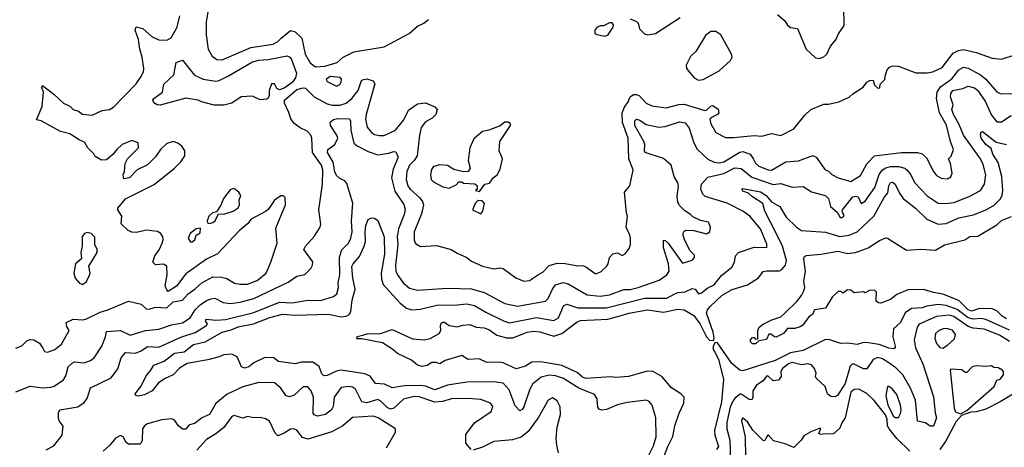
# Model space of a CAD drawing. Extents: x 2210602 to 2357277, y 510288 to 673808.
# Tile 198 of 256: x 2295759 to 2301962, y 551309 to 554001. Entities that reach past the tile are written whole.
import ezdxf

# ---------------------------------------------------------------- set-up
doc = ezdxf.new("R2010")
doc.units = 0

msp = doc.modelspace()

# ---------------------------------------------------------------- linework, layer by layer
at = {"layer": '0CON05XD'}
for points in [[(2296970, 554205), (2296932.9, 553985), (2296934.4, 553905), (2296945.8, 553815), (2296971.7, 553771.7), (2297001.2, 553751.2), (2297035, 553748.6), (2297215, 553826.9), (2297355, 553847.8), (2297385.3, 553864.7), (2297405.7, 553885), (2297465, 553934), (2297495, 553924.2), (2297536.9, 553885), (2297556.9, 553785), (2297588.9, 553728.9), (2297622.5, 553705), (2297680.8, 553709.2), (2297758, 553732), (2297796.7, 553765), (2297865, 553800), (2298055, 553830), (2298212.5, 553915), (2298265, 553961.2), (2298305, 553980), (2298335, 554002.5)], [(2300533.6, 554033.6), (2300580, 553995), (2300595, 553967.5), (2300615, 553952.5), (2300660, 553945), (2300713.3, 553815), (2300771.7, 553761.7), (2300795, 553756.7), (2300825, 553766.7), (2300843.3, 553785), (2300866.7, 553835), (2300900, 553875), (2300916.8, 553913.2), (2300953.3, 553965), (2300951.7, 554078.3)], [(2296075, 553282), (2296017, 553297), (2295895, 553364), (2295865, 553370), (2295900, 553455), (2295910, 553545), (2295897.5, 553575), (2295902.5, 553587.5), (2295975, 553533.3), (2296035.9, 553475.9), (2296075, 553456.2), (2296096.4, 553436.4), (2296130, 553425), (2296155, 553407.5), (2296215, 553401.2), (2296279.5, 553430.5), (2296325, 553436), (2296349.7, 553450.3), (2296493.4, 553596.6), (2296525, 553643.3), (2296538, 553675), (2296542, 553695), (2296530.8, 553765), (2296515.6, 553815), (2296506.6, 553876.6), (2296487.5, 553935), (2296493.3, 553956.7), (2296535, 553945.8), (2296593.4, 553893.4), (2296635, 553874.2), (2296685, 553873.1), (2296713.4, 553886.6), (2296751.4, 553955), (2296768.6, 554025)], [(2299445, 553897.5), (2299465, 553903.3), (2299498.8, 553955), (2299499.3, 553969.3), (2299491.7, 553981.7), (2299475, 553982.5), (2299436.4, 553963.6), (2299415, 553962.5), (2299395, 553952.5), (2299383.3, 553935), (2299382.5, 553915), (2299395, 553907.5), (2299445, 553897.5)], [(2299605, 554007.5), (2299645, 553990), (2299655, 553980), (2299664.2, 553944.2), (2299695, 553913.3), (2299715, 553906.2), (2299765, 553913.8), (2299920, 554015)], [(2300035, 553621.2), (2300065, 553623.8), (2300165, 553680), (2300237.5, 553745), (2300247.5, 553765), (2300243.6, 553783.6), (2300175.7, 553905.7), (2300145, 553926.7), (2300112.7, 553927.3), (2300078.8, 553901.2), (2300018.8, 553801.2), (2299985, 553770), (2299957.5, 553715), (2299960, 553695), (2300007.5, 553635), (2300035, 553621.2)], [(2295735, 551658), (2295825, 551694), (2295905, 551684), (2295955, 551688), (2295975.7, 551694.3), (2296035.7, 551734.3), (2296050.5, 551759.5), (2296064.2, 551815), (2296090.3, 551839.7), (2296105, 551848), (2296165, 551841.2), (2296205, 551856), (2296227.9, 551872.1), (2296275.8, 551945), (2296300, 552005), (2296305, 552037.5), (2296395, 552044), (2296455, 552015.7), (2296552.5, 552045), (2296635, 552053.1), (2296715, 552079.5), (2296785, 552092.7), (2296833.1, 552125), (2296865.5, 552175), (2296895, 552205.6), (2296935, 552233.5), (2296965.5, 552244.5), (2296987.8, 552247.8), (2297041.1, 552221.1), (2297085, 552215.5), (2297147.9, 552222.1), (2297234.6, 552245.4), (2297451.2, 552348.8), (2297505, 552386.7), (2297555, 552396.7), (2297592.5, 552435), (2297603.3, 552455), (2297605.9, 552475.9), (2297548.8, 552555), (2297558.8, 552575), (2297614.1, 552635.9), (2297651.2, 552695), (2297656.1, 552713.9), (2297643.3, 552805), (2297666.9, 552965), (2297669.1, 553055), (2297659.4, 553085), (2297604.3, 553165), (2297600, 553255), (2297593.3, 553275), (2297570.5, 553300.5), (2297525, 553320), (2297487.1, 553347.1), (2297467.6, 553377.6), (2297454, 553416), (2297427.1, 553475), (2297427.1, 553495), (2297505, 553562), (2297545, 553571.5), (2297559.2, 553569.2), (2297614.7, 553514.7), (2297695, 553471.5), (2297727.2, 553462.8), (2297775, 553462.7), (2297815.2, 553474.8), (2297851.5, 553505), (2297890.5, 553555), (2297912.5, 553617.5), (2297925, 553625.8), (2297945, 553628.1), (2297986.6, 553616.6), (2297997.3, 553597.3), (2297941.8, 553405), (2297938.5, 553375), (2297947.1, 553325), (2297975, 553292), (2297995, 553279.2), (2298025, 553271.4), (2298055, 553272.9), (2298127.5, 553305), (2298179.4, 553370.6), (2298209.2, 553430.8), (2298265, 553470.9), (2298315, 553477.3), (2298375, 553452), (2298388, 553435), (2298380, 553405), (2298357.9, 553382.1), (2298315, 553358), (2298288.3, 553321.7), (2298276.9, 553275), (2298262.5, 553145), (2298244, 553115), (2298215, 553085.8), (2298198.9, 553045), (2298194.3, 552995), (2298204.3, 552955), (2298218, 552935), (2298279.3, 552879.3), (2298296.2, 552856.2), (2298302.2, 552835), (2298290.3, 552779.7), (2298244.2, 552665), (2298244.2, 552614.2), (2298251.7, 552591.7), (2298285, 552573.3), (2298385, 552580), (2298477.5, 552555), (2298515, 552531.2), (2298576.7, 552505), (2298605, 552480), (2298675, 552450), (2298745, 552432), (2298785, 552438.8), (2298803.9, 552433.9), (2298885, 552376.2), (2298934.3, 552354.3), (2298970.3, 552359.7), (2299026.4, 552396.4), (2299055, 552412), (2299095, 552454), (2299145, 552467.5), (2299195, 552467.1), (2299275, 552451.2), (2299305, 552453.3), (2299325.8, 552445.8), (2299385, 552403.3), (2299395, 552403.3), (2299422.5, 552415), (2299455, 552446.7), (2299466.2, 552465), (2299473.8, 552505), (2299495, 552527.5), (2299525, 552533.3), (2299555, 552517.5), (2299573, 552527), (2299598.3, 552561.7), (2299606.2, 552585), (2299606, 552625), (2299603.8, 552645), (2299578.8, 552695), (2299588.8, 552765), (2299581.2, 552785), (2299570, 552915), (2299602, 552955), (2299623.3, 553055), (2299595.7, 553125.7), (2299591.8, 553255), (2299557.3, 553355), (2299555.5, 553414.5), (2299568.7, 553451.3), (2299592, 553485), (2299604.3, 553515.7), (2299625, 553530), (2299645, 553531.2), (2299662.7, 553522.7), (2299706.6, 553476.6), (2299742, 553458), (2299832.7, 553447.3), (2299912.4, 553467.6), (2299945, 553468.9), (2300075, 553430), (2300085, 553432.5), (2300115, 553460), (2300125, 553461.2), (2300158.8, 553438.8), (2300163.8, 553415), (2300155.8, 553404.2), (2300121.7, 553388.3), (2300107.5, 553375), (2300113.8, 553345), (2300145, 553291.2), (2300205, 553260), (2300255, 553259.2), (2300385, 553271.9), (2300435, 553267.5), (2300495, 553283.8), (2300555, 553271.2), (2300636.8, 553313.2), (2300705, 553400), (2300743.9, 553436.1), (2300825, 553470), (2300855, 553470), (2300920, 553485), (2300985, 553513.3), (2301007.5, 553535), (2301073, 553577), (2301095, 553607.5), (2301115, 553617.5), (2301135, 553620), (2301145, 553590), (2301165, 553570), (2301178.3, 553571.7), (2301180, 553595), (2301210, 553625), (2301212.5, 553655), (2301223.3, 553685), (2301238, 553702), (2301259.3, 553710.7), (2301295, 553708.8), (2301405, 553666.2), (2301475, 553665.8), (2301512.5, 553672.5), (2301570.2, 553699.8), (2301640.4, 553789.6), (2301672.6, 553807.4), (2301705, 553814.4), (2301785, 553795.7), (2301885, 553758.8), (2301945, 553753.8), (2302035, 553782.5)], [(2296645, 553462.9), (2296625, 553464.3), (2296605, 553478.8), (2296598, 553495), (2296603.8, 553505), (2296658.8, 553545), (2296666.7, 553595), (2296730, 553655), (2296745, 553732.5), (2296785, 553747.5), (2296861.3, 553651.3), (2296915, 553626.9), (2296995, 553614.4), (2297015, 553617.8), (2297075, 553648.2), (2297226.2, 553735), (2297265, 553746.2), (2297325, 553751.2), (2297443.3, 553773.3), (2297461.2, 553765), (2297471.3, 553751.3), (2297502.2, 553665), (2297495.5, 553635), (2297475, 553606.9), (2297425, 553571.1), (2297395, 553560), (2297378.8, 553568.8), (2297365, 553597.5), (2297345, 553597.5), (2297331.2, 553555), (2297331.2, 553525), (2297323.6, 553506.4), (2297315, 553501.2), (2297275, 553496.7), (2297225, 553520), (2297155, 553516), (2297095, 553476.2), (2297045, 553463.3), (2296984.2, 553464.2), (2296905, 553483.8), (2296884.2, 553494.2), (2296805, 553506.2), (2296645, 553462.9)], [(2301597.6, 553337.6), (2301553.8, 553415), (2301535.4, 553505), (2301538.5, 553545), (2301560.4, 553579.6), (2301631.9, 553628.1), (2301675, 553685.6), (2301705, 553702.2), (2301735, 553696.5), (2301812.5, 553655), (2301846, 553626), (2301915, 553548), (2301935, 553535.8), (2302055, 553534.3)], [(2297755, 553582.5), (2297775, 553592.5), (2297785, 553610), (2297787, 553627), (2297777, 553637), (2297715, 553643.8), (2297688.8, 553625), (2297695, 553611.2), (2297755, 553582.5)], [(2299751.8, 551318.2), (2299768.5, 551375), (2299767.5, 551495), (2299743.6, 551573.6), (2299725, 551597.5), (2299706.4, 551606.4), (2299585, 551590.8), (2299525, 551575.8), (2299455, 551546.2), (2299425, 551543.3), (2299410, 551550), (2299402, 551562), (2299398, 551615), (2299380.6, 551640.6), (2299281.7, 551681.7), (2299185, 551742.1), (2299135, 551759.6), (2299095, 551763.6), (2299045, 551751.1), (2298991.9, 551708.1), (2298973.5, 551675), (2298935, 551563.3), (2298925, 551546.2), (2298909.3, 551539.3), (2298879.7, 551569.7), (2298841.9, 551671.9), (2298805, 551712.5), (2298745, 551720.9), (2298575, 551719.6), (2298455, 551700.4), (2298375, 551671.5), (2298315, 551694.6), (2298285, 551698.9), (2298183.7, 551696.3), (2298105, 551684.4), (2298057.3, 551707.3), (2298000.7, 551710.7), (2297966.4, 551756.4), (2297932.4, 551772.4), (2297785, 551793.8), (2297755, 551788.5), (2297695, 551760.6), (2297675, 551760), (2297661.7, 551771.7), (2297645, 551818.8), (2297605, 551845.8), (2297535, 551845.8), (2297495, 551834.4), (2297390.3, 551850.3), (2297355, 551874), (2297298.3, 551871.7), (2297235, 551841.2), (2297203.3, 551815), (2297175, 551806.7), (2297156.4, 551816.4), (2297129.5, 551879.5), (2297095, 551896.2), (2297045, 551892), (2297015, 551878), (2296945, 551860.6), (2296813.1, 551836.9), (2296765, 551807.5), (2296725, 551764.4), (2296675, 551742.5), (2296633.3, 551715), (2296593.3, 551665), (2296545, 551640), (2296505, 551630), (2296490, 551635), (2296486.7, 551645), (2296524.3, 551695), (2296555, 551760), (2296586.1, 551793.9), (2296605, 551825.8), (2296668.3, 551851.7), (2296735, 551900.9), (2296795, 551910.6), (2296853.2, 551956.8), (2296926.6, 551973.4), (2297035, 552033.8), (2297092.3, 552047.7), (2297135, 552067.6), (2297232.7, 552087.3), (2297335, 552125.9), (2297415, 552147.5), (2297495, 552140.7), (2297705, 552148.2), (2297785, 552131.5), (2297815, 552135.6), (2297835, 552145.8), (2297845.5, 552165), (2297854.1, 552235.9), (2297872.1, 552305), (2297857.3, 552375), (2297852.1, 552447.9), (2297859.2, 552465), (2297899.7, 552510.3), (2297929.4, 552575), (2297936.9, 552605), (2297934.5, 552665), (2297940, 552705), (2297955, 552742.5), (2297975, 552753.3), (2297995, 552752.5), (2298015, 552737.5), (2298054.3, 552635), (2298056.7, 552525), (2298035.5, 552405), (2298037.9, 552367.9), (2298048.6, 552335), (2298156.1, 552216.1), (2298195.4, 552185.4), (2298230, 552175), (2298285, 552177.8), (2298395, 552206.4), (2298495, 552204.5), (2298575, 552212.7), (2298625, 552201.5), (2298695, 552160), (2298806.1, 552106.1), (2298845, 552093.5), (2299015, 552125.5), (2299125, 552107.8), (2299153.1, 552125), (2299185, 552198.8), (2299205, 552210.8), (2299276.2, 552186.2), (2299455, 552188.2), (2299695, 552247.1), (2299835, 552247.5), (2299886, 552275), (2299905, 552283.1), (2299952.3, 552287.7), (2299995, 552308.8), (2300014.1, 552304.1), (2300035, 552276), (2300055, 552280.8), (2300095, 552312.5), (2300135, 552331.9), (2300180.2, 552389.8), (2300245, 552443.3), (2300261.2, 552475), (2300268.8, 552515), (2300286.7, 552535), (2300385, 552569.2), (2300465, 552567.5), (2300465, 552587.5), (2300425.4, 552685.4), (2300358, 552765), (2300314, 552795), (2300215, 552846.7), (2300077.8, 552887.8), (2300062.9, 552902.9), (2300051.1, 552935), (2300054.4, 552965.6), (2300095, 553010.6), (2300195, 553033.9), (2300265, 553068.5), (2300305, 553064.4), (2300370.3, 553010.3), (2300505, 552964.6), (2300555, 552969.1), (2300625, 552946.7), (2300695, 552951.4), (2300747.9, 552917.9), (2300834, 552895), (2300855.3, 552875.3), (2300866.2, 552825), (2300909.4, 552789.4), (2300925, 552760), (2300935, 552754.5), (2300953.8, 552765), (2300940, 552795), (2300942.5, 552805), (2301008.5, 552885), (2301025, 552890.3), (2301041.4, 552885), (2301060, 552845), (2301085, 552859.2), (2301146.1, 552943.9), (2301174.1, 553025.9), (2301194.3, 553055), (2301215, 553068.2), (2301245, 553076.2), (2301296.1, 553076.1), (2301335, 553066.7), (2301346.9, 553056.9), (2301372.9, 553025), (2301395.5, 552975.5), (2301475, 552892.5), (2301545, 552845.8), (2301590, 552845), (2301645, 552851.4), (2301745, 552889.2), (2301811.2, 552925), (2301837.1, 552965), (2301845.6, 553025), (2301829.3, 553089.3), (2301811.5, 553125), (2301705.5, 553275), (2301675.9, 553345.9), (2301641.2, 553405), (2301631.9, 553435), (2301639.2, 553465), (2301623.4, 553516.6), (2301625, 553537.5), (2301636.7, 553555), (2301701.2, 553568.8), (2301735, 553583.8), (2301775, 553572.7), (2301794.6, 553555), (2301843.3, 553485), (2301880.9, 553400.9), (2301915, 553359.2), (2301945, 553357.5), (2302005, 553398)], [(2295926.1, 551293.9), (2295975, 551317.5), (2296026.2, 551385), (2296033, 551443), (2296007.5, 551475), (2296003.3, 551495), (2296003.6, 551526.4), (2296012.5, 551545), (2296125, 551564.2), (2296165, 551590.8), (2296185, 551616.7), (2296205.6, 551684.4), (2296335, 551746.7), (2296377.4, 551802.6), (2296398.2, 551871.8), (2296425, 551905.7), (2296487.8, 551902.2), (2296524.6, 551915.4), (2296565, 551944.4), (2296635, 551940.5), (2296775, 552002.9), (2296865, 552032.3), (2296936.7, 552075), (2296942.5, 552085), (2296930, 552105), (2296935, 552116.2), (2296995, 552108.5), (2297055, 552113.8), (2297235, 552158.2), (2297395, 552222.1), (2297475, 552218.8), (2297574.5, 552234.5), (2297655, 552233.3), (2297735, 552258), (2297756.2, 552275), (2297768, 552315), (2297766, 552345), (2297775.5, 552395), (2297773.1, 552506.9), (2297788.3, 552551.7), (2297829.4, 552595), (2297844.5, 552625.5), (2297852.7, 552665), (2297849.1, 552735), (2297857, 552847), (2297820.3, 552970.3), (2297806.8, 552986.8), (2297775, 553000.8), (2297755, 553020), (2297744, 553044), (2297734.6, 553105), (2297698.5, 553165), (2297700.6, 553185), (2297744.6, 553215.4), (2297762.9, 553255), (2297756.9, 553275), (2297717.5, 553335), (2297715, 553356.7), (2297735, 553372.9), (2297761.4, 553378.6), (2297836.6, 553376.6), (2297843.2, 553363.2), (2297845.3, 553305.3), (2297864.6, 553224.6), (2297885, 553206.7), (2297955, 553172.5), (2298015, 553150.9), (2298085, 553161.2), (2298115, 553172.5), (2298129.3, 553169.3), (2298142.9, 553135), (2298110.8, 553059.2), (2298101.5, 553005), (2298122, 552922), (2298178.5, 552838.5), (2298187.2, 552807.2), (2298181.5, 552775), (2298144.6, 552685), (2298137.9, 552635), (2298141.2, 552585), (2298126.5, 552455), (2298128.7, 552418.7), (2298138.1, 552395), (2298174.3, 552345), (2298215, 552311.4), (2298265, 552299.4), (2298455, 552311.9), (2298605, 552306.7), (2298684.5, 552284.5), (2298815, 552214.4), (2298895, 552197.8), (2299070.6, 552229.4), (2299088.6, 552245), (2299115, 552304), (2299135, 552332.9), (2299182.4, 552347.6), (2299215, 552338.1), (2299335, 552268.9), (2299415, 552261.5), (2299475, 552268.8), (2299565, 552302.5), (2299605, 552303.5), (2299655, 552314.5), (2299787.6, 552362.4), (2299836.7, 552395), (2299851.4, 552418.6), (2299845.4, 552465), (2299814.5, 552565), (2299815, 552612.5), (2299825, 552611.2), (2299845, 552594.2), (2299935, 552467.5), (2299995, 552487.5), (2300009.5, 552505), (2300009.5, 552519.5), (2299983.3, 552545), (2299948, 552615), (2299937.5, 552652.5), (2299945, 552670), (2299955, 552676.7), (2300005, 552674), (2300085, 552652.5), (2300106.7, 552665), (2300110, 552695), (2300097.5, 552727.5), (2300047.7, 552737.7), (2299999.3, 552759.3), (2299985.6, 552775.6), (2299948.9, 552798.9), (2299913.9, 552833.9), (2299904.6, 552854.6), (2299901.1, 552885), (2299910, 552955), (2299905.5, 552975), (2299881.5, 553015), (2299864.2, 553085), (2299815, 553127.3), (2299700, 553165), (2299694.4, 553175), (2299697.9, 553215), (2299690.8, 553235), (2299633.3, 553335), (2299634.5, 553365), (2299645, 553374.3), (2299665, 553368.9), (2299705, 553341.5), (2299785, 553324.4), (2299825, 553328.9), (2299915, 553358.8), (2299951.1, 553351.1), (2299977.4, 553317.4), (2300006.7, 553225), (2300027, 553187), (2300093.6, 553123.6), (2300133.4, 553103.4), (2300165, 553099.6), (2300195, 553105.4), (2300295, 553166.5), (2300315, 553172.5), (2300360, 553155), (2300382.3, 553122.3), (2300395, 553097.5), (2300415, 553080), (2300475, 553056.7), (2300495, 553054.5), (2300585, 553105.6), (2300665, 553113.1), (2300755, 553146.7), (2300775.8, 553135.8), (2300832.5, 553055), (2300855, 553046.7), (2300875, 553027.5), (2300915, 553006.7), (2300995, 552983.3), (2301055, 553021.2), (2301095.5, 553094.5), (2301145, 553144.4), (2301315, 553164.5), (2301415, 553165.8), (2301445, 553156.2), (2301472.3, 553132.3), (2301516.2, 553045), (2301535, 553021.2), (2301565, 553004), (2301605, 552998.8), (2301625, 553012.5), (2301633.8, 553035), (2301622.5, 553095), (2301610, 553125), (2301627, 553143), (2301641.2, 553185), (2301622, 553235), (2301597.6, 553337.6)], [(2299804.3, 551215), (2299841.9, 551315), (2299873.3, 551376.7), (2299886.7, 551445), (2299912.9, 551525), (2299942.2, 551587.8), (2299944.2, 551624.2), (2299923.8, 551645), (2299865, 551682.9), (2299803.9, 551753.9), (2299745, 551788.1), (2299705, 551787.1), (2299595, 551755.8), (2299515, 551748.1), (2299483.1, 551753.1), (2299325, 551742.9), (2299305, 551751.5), (2299270.2, 551780.2), (2299175, 551823.8), (2299042.5, 551847.5), (2298985, 551844.2), (2298945, 551820), (2298886.2, 551803.8), (2298805, 551841.1), (2298784.3, 551845.7), (2298702.7, 551842.7), (2298653.9, 551866.1), (2298585, 551861.2), (2298545, 551886.2), (2298440, 551855), (2298406.4, 551833.6), (2298383, 551843), (2298356.4, 551843.6), (2298325, 551823.3), (2298293, 551817), (2298265, 551826.7), (2298227, 551857), (2298139.3, 551899.3), (2298110, 551925), (2298045, 551966.2), (2297915, 551992.5), (2297883, 551993), (2297885, 552006.7), (2297920, 552015), (2297954.2, 552025.8), (2298026.1, 552023.9), (2298105, 552050), (2298232.7, 551992.7), (2298310, 551985), (2298345, 551994.3), (2298401.2, 552025), (2298411.2, 552045), (2298410, 552075), (2298415, 552090), (2298425, 552096.7), (2298435, 552096.2), (2298465, 552076.7), (2298515, 552067.5), (2298551.7, 552078.3), (2298595, 552081.2), (2298635, 552066), (2298685, 552062.2), (2298715, 552050), (2298765, 552015.5), (2298825, 551997.3), (2298865, 551998.2), (2298955, 552033.1), (2298995, 552040.8), (2299035, 552035.4), (2299125, 552008.5), (2299174.7, 552025.3), (2299271.2, 552098.8), (2299292.1, 552107.9), (2299465, 552116.5), (2299547.9, 552137.9), (2299597, 552153), (2299715, 552173.9), (2299815, 552158.9), (2299905, 552179.1), (2299945, 552175.5), (2300005, 552138.8), (2300045.7, 552085), (2300084.9, 552004.9), (2300105, 551984.2), (2300129.4, 551980.6), (2300134.7, 551995.3), (2300128.3, 552035), (2300086.4, 552153.6), (2300093.1, 552175), (2300109.2, 552195), (2300185, 552266.9), (2300246.4, 552303.6), (2300345, 552332.5), (2300413.9, 552376.1), (2300442.5, 552415), (2300465, 552420.8), (2300545, 552420), (2300560.8, 552429.2), (2300582.5, 552455), (2300589.4, 552485), (2300565.5, 552575), (2300529.3, 552649.3), (2300453.3, 552795), (2300440.8, 552845), (2300375, 552886.2), (2300350, 552910), (2300315, 552921.2), (2300307.5, 552935), (2300312, 552938), (2300425, 552917.8), (2300462, 552895), (2300495.5, 552855.5), (2300547.1, 552825), (2300588.5, 552758.5), (2300652.9, 552695), (2300685, 552674.3), (2300835, 552662.9), (2300925, 552636.5), (2300985, 552645.5), (2301034, 552665), (2301140, 552765), (2301205, 552880.8), (2301229.1, 552910.9), (2301233.9, 552956.1), (2301245, 552976), (2301258.3, 552978.3), (2301275, 552966.2), (2301301.2, 552908.8), (2301325.5, 552875.5), (2301402.5, 552815), (2301474.6, 552744.6), (2301545, 552714.4), (2301595, 552717.8), (2301675, 552753.5), (2301767.4, 552772.6), (2301845, 552803.5), (2301895, 552831.4), (2301935, 552872), (2301949.4, 552895), (2301953.3, 552925), (2301947.3, 553015), (2301922.7, 553102.7), (2301890.6, 553155), (2301879.5, 553189.5), (2301845, 553216), (2301815.8, 553255), (2301811.7, 553278.3), (2301817, 553293), (2301825, 553296.7), (2301910.3, 553230.3), (2301976.2, 553215)], [(2298655, 552920), (2298690, 552965), (2298718.3, 552971.7), (2298742.5, 553005), (2298766.1, 553023.9), (2298785, 553060), (2298800, 553125), (2298780, 553175), (2298783.3, 553235), (2298850, 553335), (2298850, 553345), (2298837, 553357), (2298815, 553356.7), (2298785, 553333.3), (2298715, 553306.2), (2298675, 553298), (2298619.7, 553250.3), (2298595.8, 553195), (2298583.3, 553115), (2298597, 553067), (2298583.6, 553046.4), (2298555, 553042.5), (2298495, 553057.5), (2298455, 553083.3), (2298405, 553088), (2298365, 553076.2), (2298352.3, 553057.7), (2298346.2, 553025), (2298351.2, 552995), (2298365, 552981.2), (2298425, 552950), (2298465, 552940), (2298508.3, 552961.7), (2298525, 552980), (2298545, 552980), (2298555, 552972.5), (2298627, 552967), (2298640, 552955), (2298640, 552935), (2298630, 552925), (2298655, 552920)], [(2295735, 551933.8), (2295772.7, 551947.3), (2295805, 551978.8), (2295825, 551988), (2295847.5, 551985), (2295884.1, 551964.1), (2295904, 551934), (2295915, 551912.5), (2295935, 551908.8), (2295980, 551925), (2296022.1, 551957.9), (2296070, 552045), (2296055, 552070), (2296052.5, 552095), (2296095, 552116.7), (2296155, 552112), (2296175, 552116), (2296265, 552160), (2296315, 552174.4), (2296445, 552230), (2296525, 552210), (2296555, 552180), (2296575, 552178.8), (2296615, 552192), (2296685, 552186.2), (2296726, 552224), (2296785, 552236.2), (2296820, 552275), (2296865, 552306), (2296905.7, 552344.3), (2296975, 552382.5), (2297031.2, 552381.2), (2297065, 552371.2), (2297112.7, 552342.7), (2297145.9, 552335.9), (2297195, 552335.8), (2297255, 552358.6), (2297312.5, 552405), (2297341.4, 552475), (2297380, 552595), (2297371.7, 552688.3), (2297433.3, 552835), (2297431.7, 552881.7), (2297421.7, 552891.7), (2297405, 552892.5), (2297363.3, 552865), (2297325, 552806.7), (2297307.3, 552792.7), (2297216.7, 552745), (2297193.8, 552715), (2297143.8, 552675), (2297005, 552526.7), (2296935, 552493.8), (2296805, 552401.2), (2296745.9, 552324.1), (2296695, 552290), (2296685, 552300), (2296676.4, 552326.4), (2296688.8, 552395), (2296685, 552450), (2296665, 552462.5), (2296615, 552457.5), (2296597.5, 552475), (2296610, 552515), (2296638.3, 552551.7), (2296656.7, 552595), (2296663.3, 552615), (2296660, 552635), (2296647.5, 552655), (2296627.7, 552667.7), (2296555, 552676.2), (2296495, 552662), (2296465, 552664), (2296443.2, 552673.2), (2296397.5, 552715), (2296402.5, 552765), (2296377.5, 552805), (2296377.5, 552815), (2296425, 552872.5), (2296606.6, 552963.4), (2296735, 553066), (2296775, 553106.7), (2296800, 553145), (2296800, 553175), (2296782, 553202), (2296755, 553223.8), (2296725, 553233.8), (2296685, 553221.2), (2296646.7, 553185), (2296615, 553137.5), (2296565, 553086.7), (2296500, 553055), (2296450, 553005), (2296415, 553000), (2296410, 553025), (2296420, 553045), (2296422.5, 553095), (2296437.5, 553125), (2296506.7, 553195), (2296506.4, 553226.4), (2296465, 553240), (2296405, 553216.2), (2296370, 553185), (2296346.4, 553153.6), (2296305, 553120), (2296275, 553117.5), (2296235, 553140), (2296226.4, 553156.4), (2296187.5, 553195), (2296168.8, 553228.8), (2296133.9, 553243.9), (2296075, 553282)], [(2296955, 552717.5), (2296975, 552723.8), (2296990, 552735), (2297011.7, 552778.3), (2297045, 552777.5), (2297103.9, 552796.1), (2297135, 552817.5), (2297143.3, 552835), (2297141.2, 552865), (2297151.2, 552895), (2297138.8, 552915), (2297115, 552933.8), (2297105, 552938.8), (2297085, 552930), (2297043.8, 552875), (2297026.1, 552833.9), (2296998.3, 552791.7), (2296973.9, 552786.1), (2296950, 552765), (2296940, 552735), (2296941.7, 552721.7), (2296955, 552717.5)], [(2298665, 552780), (2298677.5, 552795), (2298687.5, 552845), (2298671.7, 552861.7), (2298645, 552862.5), (2298627.5, 552845), (2298612.5, 552805), (2298665, 552780)], [(2301975, 552117.5), (2301947.5, 552135), (2301915, 552167.5), (2301885, 552180.8), (2301805, 552182.8), (2301755, 552167.2), (2301734.5, 552174.5), (2301675, 552232.5), (2301573.8, 552273.8), (2301515, 552283.3), (2301453.4, 552303.4), (2301355, 552301.4), (2301285, 552270.8), (2301245, 552238.6), (2301185, 552217.5), (2301168.3, 552218.3), (2301155, 552230), (2301156.7, 552285), (2301145, 552297.5), (2301113.6, 552296.4), (2301085, 552282.5), (2301075, 552287.5), (2301015, 552282.5), (2300995, 552297.5), (2300975, 552300), (2300945, 552280), (2300935, 552290), (2300915, 552290), (2300877.5, 552255), (2300835.9, 552184.1), (2300766, 552174), (2300753.3, 552145), (2300730.3, 552129.7), (2300691.7, 552078.3), (2300675, 552066.7), (2300643, 552057), (2300595, 552057.5), (2300570, 552025), (2300525, 552003.3), (2300513.8, 552003.8), (2300491.7, 552021.7), (2300478.3, 552021.7), (2300463, 551987), (2300415, 551980), (2300395, 551960), (2300375, 551960), (2300363, 551973), (2300362.5, 551985), (2300375, 552000), (2300385, 552000), (2300395, 551990), (2300408.3, 551991.7), (2300410, 552045), (2300416.7, 552065), (2300443.3, 552085), (2300498.3, 552111.7), (2300555, 552130), (2300577.9, 552152.1), (2300655, 552228), (2300684.2, 552265), (2300698.6, 552295), (2300704.3, 552315), (2300698.9, 552355), (2300710, 552415), (2300698.8, 552495), (2300701.7, 552508.3), (2300712.7, 552517.3), (2300805, 552524.3), (2300915, 552543.5), (2300975, 552529.2), (2301025, 552535.8), (2301104.5, 552565.5), (2301175, 552612), (2301215, 552627.5), (2301226.1, 552626.1), (2301345, 552550), (2301435, 552556), (2301529.3, 552550.7), (2301585.9, 552584.1), (2301713.9, 552616.1), (2301745, 552636.7), (2301795, 552638.8), (2301915, 552709.2), (2301945, 552737.5), (2302007.3, 552762.7)], [(2296835, 552600), (2296845, 552602.5), (2296862.5, 552615), (2296870, 552645), (2296895, 552660), (2296898.3, 552688.3), (2296870, 552685), (2296832.5, 552655), (2296820, 552625), (2296835, 552600)], [(2296155, 552334), (2296178.8, 552351.2), (2296195, 552382.5), (2296203.3, 552405), (2296195, 552450), (2296246.7, 552535), (2296246.7, 552555), (2296232.5, 552585), (2296231.7, 552631.7), (2296210, 552655), (2296185, 552662.5), (2296167.5, 552655), (2296153.6, 552636.4), (2296153.6, 552576.4), (2296143.8, 552535), (2296147.5, 552495), (2296110, 552465), (2296100, 552405), (2296107.5, 552375), (2296135, 552342.5), (2296155, 552334)], [(2301995, 552047.2), (2301845, 552114.1), (2301815, 552119.2), (2301765, 552116.4), (2301735, 552124.7), (2301665, 552176.8), (2301595, 552201.6), (2301545, 552209.2), (2301473.1, 552196.9), (2301445, 552186.9), (2301376.6, 552183.4), (2301337.5, 552155), (2301308.8, 552095), (2301262.9, 552055), (2301258.9, 552005), (2301274.2, 551945.8), (2301273.3, 551935), (2301265, 551930), (2301235, 551932.9), (2301173.7, 551956.3), (2301103.4, 551966.6), (2301075, 551968.1), (2301035, 551955.8), (2300975, 551964.4), (2300931.7, 551961.7), (2300863.3, 551985), (2300835, 551987.5), (2300695, 551919.2), (2300615.7, 551904.3), (2300519.2, 551855), (2300315, 551790.4), (2300295, 551795.6), (2300245, 551836.1), (2300155, 551966.5), (2300141.2, 551968.8), (2300127.7, 551945), (2300127.7, 551925), (2300138.2, 551908.2), (2300161.8, 551865), (2300192.9, 551735), (2300179.7, 551595), (2300135.4, 551415), (2300138.8, 551385), (2300161.8, 551315), (2300148.8, 551295)], [(2301995, 551975.4), (2301932.5, 552015), (2301835, 552053.8), (2301765, 552059.1), (2301735, 552069.7), (2301643.6, 552133.6), (2301615, 552141.9), (2301535, 552131.8), (2301426.4, 552083.6), (2301413.1, 552065), (2301394.4, 551985), (2301403.1, 551935), (2301447.8, 551835), (2301516.4, 551626.4), (2301525.4, 551525.4), (2301534.4, 551495), (2301515, 551442.5), (2301495, 551441.2), (2301465, 551464), (2301415, 551473.3), (2301402.7, 551605), (2301371.7, 551681.7), (2301322.5, 551765), (2301279.1, 551809.1), (2301235, 551841.5), (2301195, 551866.5), (2301165, 551873.5), (2301135, 551862.9), (2301095, 551802.9), (2301075, 551803.1), (2301015, 551832.9), (2301005, 551834), (2300990, 551820), (2300959, 551711), (2300910, 551635), (2300895, 551626.7), (2300868.3, 551628.3), (2300848.8, 551645), (2300832.3, 551692.3), (2300777.5, 551745), (2300772.5, 551755), (2300777.5, 551775), (2300766.7, 551805), (2300747.3, 551827.3), (2300725, 551833.8), (2300685, 551829.2), (2300625, 551844), (2300602, 551835), (2300563.8, 551805), (2300554.2, 551785.8), (2300555.7, 551754.3), (2300538.9, 551731.1), (2300505, 551726.9), (2300475, 551756.7), (2300465, 551758), (2300442.2, 551727.8), (2300400.2, 551699.8), (2300378.6, 551665), (2300377.5, 551622.5), (2300371.2, 551608.8), (2300355, 551610), (2300305, 551643.8), (2300295, 551643.3), (2300265, 551615.7), (2300250.9, 551599.1), (2300235, 551562), (2300213.2, 551465), (2300213.8, 551425), (2300233.1, 551355), (2300237.3, 551222.7)], [(2301575, 551933.3), (2301605, 551952.5), (2301647.5, 551992.5), (2301655, 552020), (2301635, 552045.8), (2301597, 552057), (2301575.7, 552054.3), (2301547.3, 552042.7), (2301528.8, 552025), (2301523.6, 551996.4), (2301535, 551962.5), (2301555, 551937.5), (2301575, 551933.3)], [(2301685, 551520), (2301725, 551540), (2301897.6, 551692.4), (2301915, 551732.5), (2301935, 551737.5), (2301956.7, 551765), (2301957, 551787), (2301945, 551800), (2301935, 551800), (2301925, 551810), (2301895, 551812.5), (2301881.7, 551821.7), (2301845, 551817.5), (2301785, 551822.5), (2301760, 551815), (2301725, 551780), (2301715, 551780), (2301695, 551797.5), (2301625, 551800), (2301620, 551795), (2301646.2, 551555), (2301655, 551532.5), (2301685, 551520)], [(2298603.8, 551295), (2298568.8, 551335), (2298569.5, 551390.5), (2298625, 551464), (2298730, 551535), (2298738.8, 551565), (2298725, 551586.2), (2298665, 551609.2), (2298585, 551616.9), (2298480, 551615), (2298422.2, 551597.8), (2298375, 551593.8), (2298275, 551626.2), (2298245, 551628.8), (2298177.3, 551612.7), (2298115, 551555.6), (2298095, 551549.5), (2298075, 551558.9), (2298035, 551600), (2298015, 551609.1), (2297945, 551589.6), (2297915, 551594.4), (2297873.8, 551675), (2297855, 551687.5), (2297835, 551691.4), (2297784.5, 551685.5), (2297739.4, 551625), (2297732.9, 551565), (2297724, 551545), (2297685, 551515.7), (2297635, 551505.6), (2297615, 551512.5), (2297606.9, 551525), (2297609.5, 551625), (2297595.7, 551665), (2297575, 551690), (2297545, 551690.8), (2297485, 551636), (2297455, 551626.2), (2297435, 551636.2), (2297405, 551682), (2297365, 551716), (2297265, 551718.1), (2297165, 551690.5), (2297065.4, 551644.6), (2296995.7, 551585), (2296953.9, 551516.1), (2296905.5, 551494.5), (2296865, 551461.4), (2296825, 551448.8), (2296805, 551423.3), (2296785, 551422.5), (2296760, 551445), (2296735, 551480), (2296717.3, 551487.3), (2296655, 551481.9), (2296563.8, 551456.2), (2296546, 551445), (2296532.9, 551425), (2296531.4, 551355), (2296525, 551336.7), (2296515, 551328), (2296445, 551328), (2296429.7, 551339.7), (2296410, 551375), (2296395, 551383.3), (2296363.2, 551366.8), (2296327.6, 551322.4), (2296285, 551285.6)], [(2301275, 551496.7), (2301295, 551497.5), (2301308.8, 551521.2), (2301312, 551545), (2301308.6, 551575), (2301285, 551642.5), (2301255, 551676.2), (2301235, 551692.5), (2301225, 551692.5), (2301216, 551635), (2301228.8, 551575), (2301264.1, 551504.1), (2301275, 551496.7)], [(2302103.2, 551696.8), (2301935, 551596.2), (2301845, 551550), (2301785, 551532.5), (2301750.7, 551529.3), (2301691.7, 551508.3), (2301659.5, 551470.5), (2301591.1, 551345), (2301555.4, 551295)], [(2301365.7, 551285.7), (2301285.6, 551365), (2301235.8, 551425), (2301225.7, 551445), (2301224.2, 551485), (2301213.1, 551513.1), (2301142.8, 551602.8), (2301095, 551648.1), (2301045, 551674.3), (2301015, 551672.9), (2300995, 551656), (2300959.5, 551495), (2300937.6, 551462.4), (2300925, 551429.2), (2300885, 551393.3), (2300821.4, 551391.4)], [(2299152.9, 551275), (2299142.4, 551322.4), (2299138.6, 551365), (2299144, 551435), (2299166.2, 551515), (2299163, 551563), (2299145, 551602.5), (2299115, 551620), (2299087.5, 551605), (2299024.4, 551495.6), (2298962.4, 551407.6), (2298917.6, 551372.4), (2298863.5, 551356.5), (2298745, 551345.4), (2298675, 551309.5), (2298615, 551290)], [(2298070, 551305), (2298126.2, 551405), (2298126.7, 551425), (2298018, 551495), (2297985, 551504.4), (2297855, 551497.1), (2297794.2, 551445), (2297725, 551406.5), (2297575, 551361.1), (2297540.9, 551370.9), (2297505, 551416), (2297485, 551425.8), (2297465, 551422.5), (2297425, 551397.5), (2297385, 551382), (2297368.7, 551398.7), (2297333, 551473), (2297308.3, 551488.3), (2297275, 551496), (2297233.9, 551493.9), (2297195, 551503.3), (2297165, 551493.3), (2297110.7, 551509.3), (2297095, 551502.5), (2297045, 551433.8), (2296995, 551394), (2296935, 551358), (2296875, 551290.6)], [(2300821.4, 551391.4), (2300805, 551389.2), (2300793.8, 551395), (2300805, 551426.7), (2300795, 551428), (2300743.7, 551406.3), (2300698, 551382), (2300682.5, 551355), (2300635, 551307.5), (2300581.7, 551331.7), (2300508.8, 551348.8), (2300475, 551386.7), (2300465, 551377.5), (2300456.1, 551353.9), (2300445, 551348.8), (2300376.9, 551416.9), (2300345, 551470), (2300312.5, 551495), (2300305.8, 551475), (2300328.6, 551375), (2300331.1, 551245)], [(2299709.4, 551235), (2299751.8, 551318.2)]]:
    msp.add_lwpolyline(points, dxfattribs=at)

doc.saveas('drawing.dxf')
